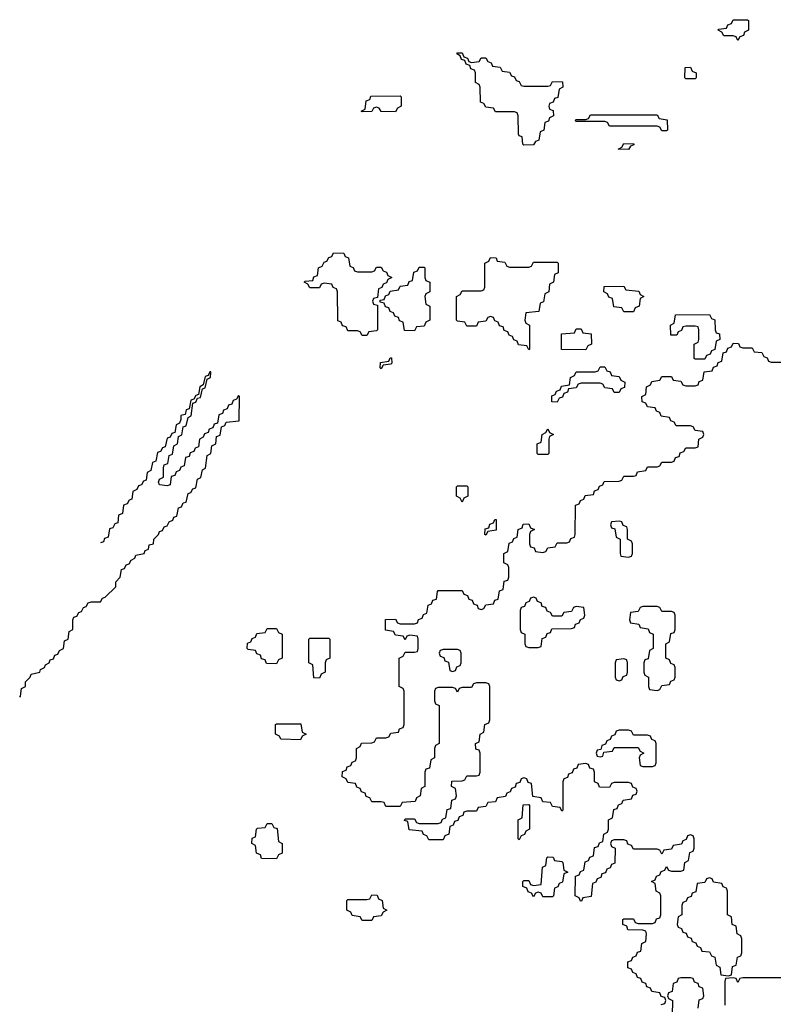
# Model space of a CAD drawing. Header units: inches. Extents: x 2886961 to 3052306, y 543424 to 918523.
# Tile 52 of 117: x 2892790 to 2895958, y 790634 to 794774. Entities that reach past the tile are written whole.
import ezdxf

# ---------------------------------------------------------------- set-up
doc = ezdxf.new("R2010")
doc.units = ezdxf.units.IN
doc.header["$MEASUREMENT"] = 0
doc.layers.add('C8799', color=7, linetype='Continuous')

msp = doc.modelspace()

# ---------------------------------------------------------------- linework, layer by layer
at = {"layer": 'C8799', "color": 6}
for points in [[(2895810, 794686), (2895802, 794702), (2895790, 794706), (2895750, 794706), (2895742, 794722), (2895726, 794730), (2895730, 794734), (2895762, 794738), (2895767.3, 794752.7), (2895782, 794758), (2895790, 794774), (2895850, 794774), (2895854, 794770), (2895854, 794730), (2895838, 794722), (2895832.7, 794707.3), (2895818, 794702)], [(2894690, 794594), (2894722, 794598), (2894730, 794614), (2894750, 794614), (2894758, 794598), (2894772.7, 794592.7), (2894778, 794578), (2894810, 794574), (2894818, 794558), (2894850, 794554), (2894858, 794538), (2894870, 794534), (2894878, 794518), (2894890, 794514), (2894898, 794498), (2894910, 794494), (2895010, 794494), (2895022, 794498), (2895030, 794514), (2895072.7, 794512.7), (2895074, 794490), (2895058, 794482), (2895052.7, 794447.3), (2895038, 794442), (2895032.7, 794427.3), (2895018, 794422), (2895014, 794410), (2895018, 794398), (2895032.7, 794392.7), (2895034, 794370), (2895018, 794362), (2895012.7, 794347.3), (2894998, 794342), (2894994, 794310), (2894978, 794302), (2894972.7, 794267.3), (2894958, 794262), (2894950, 794248), (2894910, 794246), (2894906, 794250), (2894902, 794282), (2894890, 794286), (2894887.3, 794292.7), (2894886, 794370), (2894882, 794382), (2894870, 794386), (2894790, 794386), (2894782, 794402), (2894750, 794406), (2894742, 794422), (2894727.3, 794427.3), (2894726, 794490), (2894722, 794502), (2894706, 794510), (2894706, 794550), (2894702, 794562), (2894687.3, 794567.3), (2894682, 794582), (2894667.3, 794587.3), (2894662, 794602), (2894647.3, 794607.3), (2894642, 794622), (2894628, 794630), (2894630, 794634), (2894650, 794634), (2894658, 794618), (2894672.7, 794612.7), (2894678, 794598)], [(2895590, 794526), (2895586, 794530), (2895587.3, 794572.7), (2895610, 794574), (2895618, 794558), (2895634, 794550), (2895634, 794530), (2895630, 794526)], [(2894370, 794386), (2894310, 794388), (2894302, 794402), (2894290, 794406), (2894278, 794402), (2894270, 794388), (2894230, 794386), (2894226, 794390), (2894242, 794398), (2894247, 794433), (2894262, 794438), (2894267, 794453), (2894390, 794454), (2894394, 794450), (2894394, 794410), (2894378, 794402)], [(2895490, 794306), (2895482, 794322), (2895470, 794326), (2895270, 794326), (2895262, 794342), (2895250, 794346), (2895130, 794346), (2895126, 794350), (2895130, 794354), (2895170, 794354), (2895182, 794358), (2895190, 794374), (2895470, 794374), (2895478, 794358), (2895512.7, 794352.7), (2895514, 794310), (2895510, 794306)], [(2895350, 794228), (2895306, 794230), (2895322, 794238), (2895330, 794254), (2895372.7, 794252.7), (2895372.7, 794247.3), (2895358, 794242)], [(2894210, 793714), (2894270, 793714), (2894282, 793718), (2894290, 793734), (2894310, 793734), (2894318, 793718), (2894332.7, 793712.7), (2894338, 793698), (2894354, 793690), (2894338, 793682), (2894332.7, 793667.3), (2894318, 793662), (2894312.7, 793647.3), (2894298, 793642), (2894294, 793606), (2894278, 793602), (2894274, 793590), (2894278, 793578), (2894294, 793574), (2894294, 793470), (2894290, 793466), (2894258, 793462), (2894250, 793446), (2894230, 793446), (2894222, 793462), (2894210, 793466), (2894170, 793466), (2894162, 793482), (2894147.3, 793487.3), (2894142, 793502), (2894127.3, 793507.3), (2894126, 793630), (2894122, 793642), (2894107.3, 793647.3), (2894102, 793662), (2894070, 793666), (2894058, 793662), (2894050, 793646), (2894010, 793646), (2894002, 793662), (2893986, 793670), (2893990, 793674), (2894022, 793678), (2894027.3, 793692.7), (2894042, 793698), (2894046, 793730), (2894062, 793738), (2894070, 793754), (2894082, 793758), (2894090, 793774), (2894102, 793778), (2894110, 793794), (2894152.7, 793792.7), (2894158, 793778), (2894172.7, 793772.7), (2894178, 793738), (2894192.7, 793732.7), (2894198, 793718)], [(2894850, 793734), (2894930, 793734), (2894942, 793738), (2894950, 793754), (2895050, 793754), (2895054, 793750), (2895054, 793710), (2895038, 793702), (2895034, 793670), (2895018, 793662), (2895014, 793630), (2894998, 793622), (2894992.7, 793587.3), (2894978, 793582), (2894972.7, 793547.3), (2894918, 793542), (2894914, 793510), (2894918, 793498), (2894934, 793490), (2894934, 793390), (2894930, 793386), (2894922, 793402), (2894887.3, 793407.3), (2894882, 793422), (2894867.3, 793427.3), (2894862, 793442), (2894847.3, 793447.3), (2894842, 793462), (2894827.3, 793467.3), (2894822, 793482), (2894807.3, 793487.3), (2894802, 793502), (2894787.3, 793507.3), (2894782, 793522), (2894770, 793526), (2894758, 793522), (2894750, 793506), (2894718, 793502), (2894710, 793486), (2894670, 793486), (2894662, 793502), (2894630, 793506), (2894626, 793510), (2894626, 793610), (2894642, 793618), (2894650, 793634), (2894730, 793634), (2894742, 793638), (2894746, 793650), (2894746, 793750), (2894762, 793758), (2894770, 793774), (2894792.7, 793772.7), (2894798, 793758), (2894830, 793754), (2894838, 793738)], [(2894450, 793466), (2894407.3, 793467.3), (2894402, 793502), (2894387.3, 793507.3), (2894382, 793522), (2894367.3, 793527.3), (2894362, 793542), (2894347.3, 793547.3), (2894342, 793562), (2894327.3, 793567.3), (2894322, 793582), (2894306, 793586), (2894306, 793594), (2894322, 793598), (2894327.3, 793612.7), (2894342, 793618), (2894347.3, 793632.7), (2894382, 793638), (2894390, 793654), (2894422, 793658), (2894427.3, 793672.7), (2894442, 793678), (2894447.3, 793712.7), (2894462, 793718), (2894470, 793734), (2894490, 793734), (2894494, 793730), (2894494, 793690), (2894498, 793678), (2894514, 793670), (2894514, 793630), (2894498, 793622), (2894494, 793610), (2894498, 793578), (2894514, 793570), (2894514, 793510), (2894498, 793502), (2894490, 793486), (2894458, 793482)], [(2895330, 793546), (2895322, 793562), (2895287.3, 793567.3), (2895282, 793602), (2895267.3, 793607.3), (2895262, 793622), (2895246, 793630), (2895247.3, 793652.7), (2895330, 793654), (2895338, 793638), (2895392.7, 793632.7), (2895398, 793618), (2895414, 793610), (2895398, 793602), (2895394, 793570), (2895378, 793562), (2895370, 793546)], [(2895630, 793346), (2895626, 793350), (2895626, 793410), (2895642, 793418), (2895646, 793430), (2895646, 793470), (2895642, 793482), (2895630, 793486), (2895590, 793486), (2895578, 793482), (2895572.7, 793467.3), (2895558, 793462), (2895552.7, 793447.3), (2895527.3, 793447.3), (2895526, 793490), (2895542, 793498), (2895547.3, 793532.7), (2895690, 793534), (2895698, 793518), (2895712.7, 793512.7), (2895714, 793470), (2895718, 793458), (2895732.7, 793452.7), (2895734, 793430), (2895718, 793422), (2895712.7, 793387.3), (2895698, 793382), (2895692.7, 793367.3), (2895678, 793362), (2895670, 793346)], [(2895170, 793386), (2895067.3, 793387.3), (2895067.3, 793452.7), (2895122, 793458), (2895130, 793474), (2895150, 793474), (2895158, 793458), (2895192.7, 793452.7), (2895194, 793410), (2895178, 793402)], [(2894310, 793306), (2894306, 793310), (2894307.3, 793332.7), (2894342, 793338), (2894347.3, 793352.7), (2894352.7, 793352.7), (2894354, 793330), (2894350, 793326), (2894318, 793322)], [(2895290, 793206), (2895282, 793222), (2895250, 793226), (2895242, 793242), (2895230, 793246), (2895150, 793246), (2895138, 793242), (2895130, 793226), (2895098, 793222), (2895092.7, 793207.3), (2895078, 793202), (2895072.7, 793187.3), (2895058, 793182), (2895050, 793166), (2895027.3, 793167.3), (2895027.3, 793192.7), (2895042, 793198), (2895047.3, 793212.7), (2895062, 793218), (2895067.3, 793232.7), (2895102, 793238), (2895106, 793270), (2895122, 793278), (2895130, 793294), (2895210, 793294), (2895222, 793298), (2895230, 793314), (2895250, 793314), (2895258, 793298), (2895272.7, 793292.7), (2895278, 793278), (2895310, 793274), (2895318, 793258), (2895334, 793250), (2895332.7, 793227.3), (2895318, 793222), (2895310, 793206)], [(2894970, 792946), (2894966, 792950), (2894966, 792990), (2894982, 792998), (2894986, 793030), (2895002, 793038), (2895010, 793054), (2895018, 793038), (2895034, 793030), (2895018, 793022), (2895014, 793010), (2895014, 792950), (2895010, 792946)], [(2894650, 792746), (2894642, 792762), (2894626, 792770), (2894626, 792810), (2894630, 792814), (2894670, 792814), (2894674, 792810), (2894674, 792770), (2894658, 792762)], [(2894750, 792606), (2894746, 792610), (2894747.3, 792632.7), (2894762, 792638), (2894767.3, 792652.7), (2894782, 792658), (2894787.3, 792672.7), (2894792.7, 792672.7), (2894792.7, 792627.3), (2894758, 792622)], [(2895310, 792666), (2895278, 792662), (2895274, 792650), (2895278, 792638), (2895292.7, 792632.7), (2895298, 792598), (2895314, 792590), (2895314, 792530), (2895318, 792518), (2895350, 792514), (2895362, 792518), (2895366, 792530), (2895366, 792570), (2895362, 792582), (2895346, 792590), (2895346, 792630), (2895342, 792642), (2895327.3, 792647.3), (2895322, 792662)], [(2894950, 792346), (2894938, 792342), (2894932.7, 792327.3), (2894918, 792322), (2894912.7, 792307.3), (2894898, 792302), (2894894, 792290), (2894894, 792210), (2894898, 792198), (2894914, 792190), (2894914, 792150), (2894918, 792138), (2894930, 792134), (2894970, 792134), (2894982, 792138), (2894987.3, 792172.7), (2895002, 792178), (2895007.3, 792192.7), (2895022, 792198), (2895027.3, 792212.7), (2895110, 792214), (2895122, 792218), (2895127.3, 792232.7), (2895142, 792238), (2895147.3, 792252.7), (2895162, 792258), (2895166, 792270), (2895162, 792302), (2895130, 792306), (2895118, 792302), (2895110, 792286), (2895078, 792282), (2895070, 792266), (2895030, 792266), (2895022, 792282), (2895007.3, 792287.3), (2895002, 792302), (2894987.3, 792307.3), (2894982, 792322), (2894967.3, 792327.3), (2894962, 792342)], [(2895470, 792306), (2895410, 792306), (2895398, 792302), (2895390, 792286), (2895358, 792282), (2895354, 792250), (2895358, 792238), (2895392.7, 792232.7), (2895398, 792218), (2895432.7, 792212.7), (2895438, 792198), (2895454, 792190), (2895454, 792130), (2895438, 792122), (2895432.7, 792087.3), (2895418, 792082), (2895414, 792070), (2895414, 792030), (2895418, 792018), (2895434, 792010), (2895434, 791970), (2895438, 791958), (2895470, 791954), (2895482, 791958), (2895490, 791974), (2895522, 791978), (2895527.3, 791992.7), (2895542, 791998), (2895546, 792010), (2895546, 792050), (2895542, 792062), (2895527.3, 792067.3), (2895522, 792082), (2895506, 792090), (2895506, 792150), (2895522, 792158), (2895527.3, 792192.7), (2895542, 792198), (2895546, 792210), (2895546, 792270), (2895542, 792282), (2895530, 792286), (2895490, 792286), (2895482, 792302)], [(2893870, 792066), (2893827.3, 792067.3), (2893822, 792082), (2893807.3, 792087.3), (2893802, 792102), (2893787.3, 792107.3), (2893782, 792122), (2893750, 792126), (2893746, 792130), (2893747.3, 792152.7), (2893762, 792158), (2893767.3, 792172.7), (2893782, 792178), (2893787.3, 792192.7), (2893822, 792198), (2893830, 792214), (2893870, 792214), (2893878, 792198), (2893894, 792190), (2893894, 792090), (2893878, 792082)], [(2894050, 792006), (2894027.3, 792007.3), (2894022, 792062), (2894006, 792070), (2894006, 792170), (2894010, 792174), (2894090, 792174), (2894094, 792170), (2894094, 792090), (2894078, 792082), (2894074, 792070), (2894074, 792030), (2894058, 792022)], [(2894630, 792126), (2894570, 792126), (2894558, 792122), (2894554, 792110), (2894558, 792098), (2894572.7, 792092.7), (2894578, 792078), (2894592.7, 792072.7), (2894598, 792038), (2894610, 792034), (2894622, 792038), (2894627.3, 792052.7), (2894642, 792058), (2894646, 792070), (2894646, 792110), (2894642, 792122)], [(2895330, 792086), (2895298, 792082), (2895294, 792070), (2895294, 792010), (2895298, 791998), (2895310, 791994), (2895322, 791998), (2895327.3, 792012.7), (2895342, 792018), (2895346, 792030), (2895346, 792070), (2895342, 792082)], [(2893970, 791746), (2893888.4, 791748.4), (2893882, 791762), (2893866, 791770), (2893866, 791810), (2893870, 791814), (2893972.7, 791812.7), (2893978, 791778), (2893994, 791770), (2893978, 791762)], [(2895350, 791786), (2895310, 791786), (2895298, 791782), (2895292.7, 791767.3), (2895278, 791762), (2895272.7, 791747.3), (2895258, 791742), (2895252.7, 791727.3), (2895238, 791722), (2895234, 791706), (2895218, 791702), (2895214, 791690), (2895218, 791678), (2895230, 791674), (2895242, 791678), (2895246, 791694), (2895282, 791698), (2895290, 791714), (2895390, 791714), (2895398, 791698), (2895414, 791690), (2895398, 791682), (2895394, 791670), (2895398, 791638), (2895410, 791634), (2895450, 791634), (2895462, 791638), (2895466, 791650), (2895466, 791730), (2895462, 791742), (2895447.3, 791747.3), (2895442, 791762), (2895430, 791766), (2895370, 791766), (2895362, 791782)], [(2894890, 791326), (2894886, 791330), (2894886, 791410), (2894902, 791418), (2894907.3, 791472.7), (2894930, 791474), (2894934, 791470), (2894934, 791370), (2894918, 791362), (2894912.7, 791347.3), (2894898, 791342)], [(2893870, 791246), (2893807.3, 791247.3), (2893802, 791262), (2893786, 791270), (2893782, 791302), (2893766, 791310), (2893767.3, 791332.7), (2893782, 791338), (2893786, 791370), (2893790, 791374), (2893822, 791378), (2893830, 791394), (2893850, 791394), (2893858, 791378), (2893872.7, 791372.7), (2893878, 791318), (2893894, 791310), (2893894, 791270), (2893878, 791262)], [(2894990, 791086), (2894982, 791102), (2894970, 791106), (2894958, 791102), (2894950, 791086), (2894942, 791102), (2894927.3, 791107.3), (2894922, 791122), (2894906, 791130), (2894906, 791150), (2894910, 791154), (2894930, 791154), (2894938, 791138), (2894950, 791134), (2894982, 791138), (2894988, 791210), (2895002, 791218), (2895006, 791250), (2895010, 791254), (2895032.7, 791252.7), (2895038, 791238), (2895070, 791234), (2895074, 791230), (2895078, 791198), (2895094, 791190), (2895078, 791182), (2895072.7, 791147.3), (2895058, 791142), (2895052.7, 791127.3), (2895038, 791122), (2895034, 791090), (2895030, 791086)], [(2895690, 791166), (2895678, 791162), (2895670, 791146), (2895638, 791142), (2895632.7, 791107.3), (2895618, 791102), (2895612.7, 791087.3), (2895598, 791082), (2895592.7, 791067.3), (2895578, 791062), (2895574, 791050), (2895574, 791010), (2895558, 791002), (2895554, 790970), (2895558, 790958), (2895572.7, 790952.7), (2895578, 790938), (2895592.7, 790932.7), (2895598, 790918), (2895612.7, 790912.7), (2895618, 790898), (2895632.7, 790892.7), (2895638, 790878), (2895652.7, 790872.7), (2895658, 790858), (2895690, 790854), (2895698, 790838), (2895712.7, 790832.7), (2895718, 790798), (2895734, 790790), (2895738, 790758), (2895770, 790754), (2895782, 790758), (2895787.3, 790792.7), (2895802, 790798), (2895807.3, 790832.7), (2895822, 790838), (2895826, 790850), (2895826, 790910), (2895822, 790922), (2895806, 790930), (2895802, 790962), (2895786, 790970), (2895782, 791002), (2895766, 791010), (2895766, 791110), (2895762, 791122), (2895747.3, 791127.3), (2895742, 791142), (2895707.3, 791147.3), (2895702, 791162)], [(2894230, 790986), (2894222, 791002), (2894187.3, 791007.3), (2894182, 791022), (2894166, 791030), (2894166, 791070), (2894170, 791074), (2894250, 791074), (2894262, 791078), (2894270, 791094), (2894292.7, 791092.7), (2894298, 791078), (2894314, 791070), (2894318, 791038), (2894334, 791030), (2894318, 791022), (2894310, 791006), (2894278, 791002), (2894270, 790986)]]:
    msp.add_lwpolyline(points, close=True, dxfattribs=at)
for points in [[(2895487.3, 790632.7), (2895502, 790638), (2895506, 790650), (2895502, 790662), (2895487.3, 790667.3), (2895482, 790682), (2895447.3, 790687.3), (2895442, 790702), (2895427.3, 790707.3), (2895422, 790722), (2895407.3, 790727.3), (2895402, 790742), (2895387.3, 790747.3), (2895382, 790762), (2895367.3, 790767.3), (2895362, 790782), (2895347.3, 790787.3), (2895347.3, 790812.7), (2895362, 790818), (2895367.3, 790832.7), (2895382, 790838), (2895387.3, 790852.7), (2895402, 790858), (2895406, 790890), (2895422, 790898), (2895426, 790930), (2895422, 790942), (2895410, 790946), (2895347.3, 790947.3), (2895342, 790962), (2895326, 790970), (2895326, 790990), (2895330, 790994), (2895370, 790994), (2895378, 790978), (2895390, 790974), (2895450, 790974), (2895462, 790978), (2895467.3, 790992.7), (2895482, 790998), (2895486, 791010), (2895486, 791090), (2895482, 791102), (2895466, 791110), (2895462, 791142), (2895446, 791150), (2895462, 791158), (2895467.3, 791172.7), (2895482, 791178), (2895487.3, 791192.7), (2895502, 791198), (2895510, 791214), (2895518, 791198), (2895530, 791194), (2895570, 791194), (2895582, 791198), (2895586, 791230), (2895602, 791238), (2895607.3, 791272.7), (2895622, 791278), (2895626, 791290), (2895626, 791330), (2895622, 791342), (2895610, 791346), (2895598, 791342), (2895592.7, 791327.3), (2895578, 791322), (2895572.7, 791307.3), (2895538, 791302), (2895530, 791286), (2895498, 791282), (2895490, 791266), (2895482, 791282), (2895470, 791286), (2895370, 791286), (2895362, 791302), (2895347.3, 791307.3), (2895342, 791322), (2895330, 791326), (2895290, 791326), (2895278, 791322), (2895274, 791310), (2895278, 791298), (2895294, 791290), (2895292.7, 791227.3), (2895278, 791222), (2895272.7, 791207.3), (2895258, 791202), (2895252.7, 791187.3), (2895238, 791182), (2895232.7, 791167.3), (2895218, 791162), (2895212.7, 791147.3), (2895198, 791142), (2895192.7, 791087.3), (2895158, 791082), (2895152.7, 791067.3), (2895147.3, 791067.3), (2895142, 791082), (2895126, 791090), (2895127.3, 791172.7), (2895142, 791178), (2895147.3, 791192.7), (2895162, 791198), (2895167.3, 791232.7), (2895182, 791238), (2895187.3, 791252.7), (2895202, 791258), (2895207.3, 791292.7), (2895222, 791298), (2895227.3, 791312.7), (2895242, 791318), (2895246, 791350), (2895262, 791358), (2895266, 791370), (2895266, 791410), (2895282, 791418), (2895287.3, 791452.7), (2895302, 791458), (2895307.3, 791472.7), (2895322, 791478), (2895327.3, 791492.7), (2895362, 791498), (2895367.3, 791512.7), (2895382, 791518), (2895386, 791530), (2895382, 791542), (2895367.3, 791547.3), (2895362, 791562), (2895350, 791566), (2895290, 791566), (2895278, 791562), (2895270, 791546), (2895227.3, 791547.3), (2895222, 791562), (2895206, 791570), (2895206, 791610), (2895202, 791622), (2895187.3, 791627.3), (2895182, 791642), (2895170, 791646), (2895138, 791642), (2895132.7, 791627.3), (2895118, 791622), (2895112.7, 791607.3), (2895098, 791602), (2895092.7, 791587.3), (2895078, 791582), (2895074, 791570), (2895074, 791450), (2895070, 791446), (2895062, 791462), (2895030, 791466), (2895022, 791482), (2894990, 791486), (2894982, 791502), (2894947.3, 791507.3), (2894942, 791562), (2894927.3, 791567.3), (2894922, 791582), (2894910, 791586), (2894898, 791582), (2894892.7, 791567.3), (2894878, 791562), (2894872.7, 791547.3), (2894858, 791542), (2894852.7, 791527.3), (2894838, 791522), (2894832.7, 791507.3), (2894798, 791502), (2894790, 791486), (2894758, 791482), (2894750, 791466), (2894718, 791462), (2894710, 791446), (2894670, 791446), (2894658, 791442), (2894652.7, 791427.3), (2894638, 791422), (2894632.7, 791407.3), (2894618, 791402), (2894612.7, 791387.3), (2894598, 791382), (2894594, 791350), (2894578, 791342), (2894570, 791326), (2894510, 791326), (2894502, 791342), (2894487.3, 791347.3), (2894482, 791362), (2894427.3, 791367.3), (2894422, 791402), (2894407.3, 791407.3), (2894410, 791414), (2894450, 791414), (2894458, 791398), (2894470, 791394), (2894550, 791394), (2894562, 791398), (2894567.3, 791412.7), (2894582, 791418), (2894587.3, 791452.7), (2894602, 791458), (2894607.3, 791492.7), (2894622, 791498), (2894626, 791510), (2894622, 791542), (2894606, 791550), (2894607.3, 791572.7), (2894650, 791574), (2894662, 791578), (2894670, 791594), (2894710, 791594), (2894722, 791598), (2894726, 791610), (2894726, 791690), (2894722, 791702), (2894707.3, 791707.3), (2894706, 791730), (2894722, 791738), (2894726, 791770), (2894742, 791778), (2894746, 791810), (2894762, 791818), (2894766, 791830), (2894766, 791970), (2894762, 791982), (2894750, 791986), (2894710, 791986), (2894698, 791982), (2894690, 791966), (2894650, 791966), (2894638, 791962), (2894630, 791946), (2894622, 791962), (2894610, 791966), (2894550, 791966), (2894538, 791962), (2894534, 791950), (2894534, 791910), (2894538, 791898), (2894554, 791890), (2894554, 791730), (2894538, 791722), (2894534, 791710), (2894534, 791670), (2894518, 791662), (2894512.7, 791627.3), (2894498, 791622), (2894494, 791610), (2894494, 791550), (2894478, 791542), (2894474, 791510), (2894458, 791502), (2894452.7, 791487.3), (2894398, 791482), (2894390, 791466), (2894330, 791466), (2894322, 791482), (2894310, 791486), (2894270, 791486), (2894262, 791502), (2894247.3, 791507.3), (2894242, 791522), (2894227.3, 791527.3), (2894222, 791542), (2894207.3, 791547.3), (2894202, 791562), (2894170, 791566), (2894162, 791582), (2894146, 791590), (2894147.3, 791612.7), (2894162, 791618), (2894167.3, 791632.7), (2894182, 791638), (2894187.3, 791652.7), (2894202, 791658), (2894206, 791670), (2894206, 791710), (2894222, 791718), (2894227.3, 791732.7), (2894270, 791734), (2894282, 791738), (2894290, 791754), (2894330, 791754), (2894342, 791758), (2894350, 791774), (2894382, 791778), (2894387.3, 791792.7), (2894402, 791798), (2894406, 791810), (2894406, 791950), (2894402, 791962), (2894386, 791970), (2894386, 792090), (2894402, 792098), (2894410, 792114), (2894450, 792114), (2894462, 792118), (2894466, 792130), (2894466, 792170), (2894462, 792182), (2894430, 792186), (2894418, 792182), (2894410, 792166), (2894402, 792182), (2894370, 792186), (2894362, 792202), (2894327.3, 792207.3), (2894327.3, 792252.7), (2894370, 792254), (2894378, 792238), (2894390, 792234), (2894450, 792234), (2894462, 792238), (2894467.3, 792252.7), (2894482, 792258), (2894487.3, 792272.7), (2894502, 792278), (2894507.3, 792312.7), (2894522, 792318), (2894527.3, 792332.7), (2894542, 792338), (2894546, 792370), (2894550, 792374), (2894650, 792374), (2894658, 792358), (2894672.7, 792352.7), (2894678, 792338), (2894692.7, 792332.7), (2894698, 792318), (2894712.7, 792312.7), (2894718, 792298), (2894730, 792294), (2894742, 792298), (2894750, 792314), (2894782, 792318), (2894787.3, 792332.7), (2894802, 792338), (2894807.3, 792372.7), (2894822, 792378), (2894827.3, 792412.7), (2894842, 792418), (2894846, 792430), (2894846, 792470), (2894842, 792482), (2894826, 792490), (2894826, 792530), (2894842, 792538), (2894847.3, 792572.7), (2894862, 792578), (2894867.3, 792592.7), (2894882, 792598), (2894886, 792630), (2894902, 792638), (2894907.3, 792652.7), (2894930, 792654), (2894938, 792638), (2894954, 792630), (2894938, 792622), (2894934, 792610), (2894934, 792570), (2894938, 792558), (2894952.7, 792552.7), (2894958, 792538), (2894990, 792534), (2895002, 792538), (2895010, 792554), (2895042, 792558), (2895050, 792574), (2895090, 792574), (2895102, 792578), (2895107.3, 792592.7), (2895122, 792598), (2895126, 792610), (2895127.3, 792732.7), (2895142, 792738), (2895147.3, 792752.7), (2895162, 792758), (2895167.3, 792772.7), (2895202, 792778), (2895207.3, 792792.7), (2895222, 792798), (2895227.3, 792812.7), (2895242, 792818), (2895247.3, 792832.7), (2895310, 792834), (2895322, 792838), (2895330, 792854), (2895370, 792854), (2895382, 792858), (2895387.3, 792872.7), (2895422, 792878), (2895430, 792894), (2895470, 792894), (2895482, 792898), (2895490, 792914), (2895530, 792914), (2895542, 792918), (2895547.3, 792932.7), (2895562, 792938), (2895567.3, 792952.7), (2895582, 792958), (2895590, 792974), (2895630, 792974), (2895642, 792978), (2895646, 793010), (2895662, 793018), (2895666, 793030), (2895662, 793042), (2895630, 793046), (2895622, 793062), (2895610, 793066), (2895550, 793066), (2895542, 793082), (2895527.3, 793087.3), (2895522, 793102), (2895487.3, 793107.3), (2895482, 793122), (2895467.3, 793127.3), (2895462, 793142), (2895430, 793146), (2895422, 793162), (2895407.3, 793167.3), (2895406, 793190), (2895422, 793198), (2895426, 793230), (2895442, 793238), (2895447.3, 793252.7), (2895482, 793258), (2895490, 793274), (2895530, 793274), (2895538, 793258), (2895570, 793254), (2895578, 793238), (2895590, 793234), (2895630, 793234), (2895642, 793238), (2895647.3, 793252.7), (2895662, 793258), (2895667.3, 793292.7), (2895702, 793298), (2895707.3, 793312.7), (2895722, 793318), (2895727.3, 793332.7), (2895742, 793338), (2895747.3, 793372.7), (2895762, 793378), (2895767.3, 793392.7), (2895782, 793398), (2895790, 793414), (2895812.7, 793412.7), (2895818, 793398), (2895830, 793394), (2895870, 793394), (2895878, 793378), (2895910, 793374), (2895918, 793358), (2895932.7, 793352.7), (2895938, 793338), (2895950, 793334), (2896010, 793334)], [(2892790, 791926), (2892794, 791930), (2892798, 791962), (2892814, 791970), (2892814, 791990), (2892834, 792010), (2892838, 792022), (2892874, 792030), (2892878, 792042), (2892894, 792050), (2892898, 792062), (2892914, 792070), (2892918, 792082), (2892932.7, 792087.3), (2892938, 792102), (2892950, 792106), (2892958, 792122), (2892974, 792130), (2892978, 792162), (2892994, 792170), (2892998, 792202), (2893014, 792210), (2893014, 792250), (2893018, 792262), (2893030, 792266), (2893038, 792282), (2893050, 792286), (2893058, 792302), (2893070, 792306), (2893078, 792322), (2893090, 792326), (2893130, 792326), (2893138, 792342), (2893150, 792346), (2893194, 792390), (2893194, 792410), (2893212, 792430), (2893218, 792462), (2893230, 792466), (2893238, 792482), (2893250, 792486), (2893258, 792502), (2893274, 792510), (2893278, 792522), (2893314, 792530), (2893318, 792542), (2893331.6, 792548.4), (2893334, 792566), (2893352, 792570), (2893354, 792590), (2893374, 792610), (2893378, 792622), (2893390, 792626), (2893398, 792642), (2893410, 792646), (2893418, 792662), (2893434, 792670), (2893438, 792682), (2893450, 792686), (2893458, 792722), (2893470, 792726), (2893478, 792742), (2893490, 792746), (2893498, 792782), (2893510, 792786), (2893518, 792802), (2893530, 792806), (2893538, 792842), (2893551.6, 792848.4), (2893558, 792882), (2893571.6, 792888.4), (2893578, 792942), (2893594, 792950), (2893598, 792982), (2893614, 792990), (2893618, 793022), (2893632.7, 793027.3), (2893638, 793062), (2893652.7, 793067.3), (2893658, 793082), (2893712.7, 793087.3), (2893714, 793190), (2893710, 793194), (2893702, 793178), (2893687.3, 793172.7), (2893682, 793158), (2893667.3, 793152.7), (2893662, 793138), (2893647.3, 793132.7), (2893642, 793118), (2893627.3, 793112.7), (2893622, 793078), (2893607.3, 793072.7), (2893602, 793058), (2893587.3, 793052.7), (2893582, 793038), (2893567.3, 793032.7), (2893562, 793018), (2893546, 793010), (2893542, 792978), (2893527.3, 792972.7), (2893522, 792958), (2893507.3, 792952.7), (2893502, 792938), (2893487.3, 792932.7), (2893482, 792898), (2893467.3, 792892.7), (2893462, 792878), (2893447.3, 792872.7), (2893442, 792858), (2893427.3, 792852.7), (2893422, 792818), (2893410, 792814), (2893378, 792818), (2893374, 792830), (2893378, 792842), (2893394, 792850), (2893394, 792890), (2893398, 792902), (2893412.7, 792907.3), (2893418, 792942), (2893432.7, 792947.3), (2893438, 792982), (2893454, 792990), (2893458, 793022), (2893471.6, 793028.4), (2893478, 793062), (2893490, 793066), (2893498, 793102), (2893511.6, 793108.4), (2893518, 793162), (2893530, 793166), (2893538, 793182), (2893550, 793186), (2893558, 793222), (2893570, 793226), (2893578, 793262), (2893592, 793270), (2893594, 793294), (2893590, 793294), (2893582, 793278), (2893570, 793274), (2893562, 793238), (2893548, 793230), (2893542, 793198), (2893530, 793194), (2893522, 793178), (2893510, 793174), (2893502, 793138), (2893490, 793134), (2893486, 793114), (2893468, 793110), (2893467.3, 793092.7), (2893462, 793078), (2893448, 793070), (2893442, 793038), (2893430, 793034), (2893422, 793018), (2893410, 793014), (2893402, 792978), (2893390, 792974), (2893382, 792958), (2893370, 792954), (2893362, 792918), (2893348.4, 792911.6), (2893342, 792878), (2893326, 792870), (2893322, 792838), (2893310, 792834), (2893302, 792818), (2893290, 792814), (2893282, 792798), (2893266, 792790), (2893262, 792758), (2893250, 792754), (2893242, 792738), (2893227, 792733), (2893222, 792698), (2893206, 792690), (2893202, 792658), (2893190, 792654), (2893182, 792638), (2893167, 792633), (2893162, 792598), (2893147, 792593), (2893142, 792578), (2893130, 792574)], [(2895642, 790618), (2895647.3, 790652.7), (2895662, 790658), (2895666, 790670), (2895662, 790702), (2895647.3, 790707.3), (2895642, 790722), (2895627.3, 790727.3), (2895622, 790742), (2895610, 790746), (2895570, 790746), (2895558, 790742), (2895552.7, 790727.3), (2895538, 790722), (2895532.7, 790687.3), (2895518, 790682), (2895514, 790670), (2895518, 790658), (2895534, 790650), (2895532.7, 790587.3)], [(2896010, 790746), (2895830, 790746), (2895818, 790742), (2895810, 790726), (2895802, 790742), (2895790, 790746), (2895758, 790742), (2895754, 790730), (2895754, 790630)]]:
    msp.add_lwpolyline(points, dxfattribs=at)

doc.saveas('drawing.dxf')
